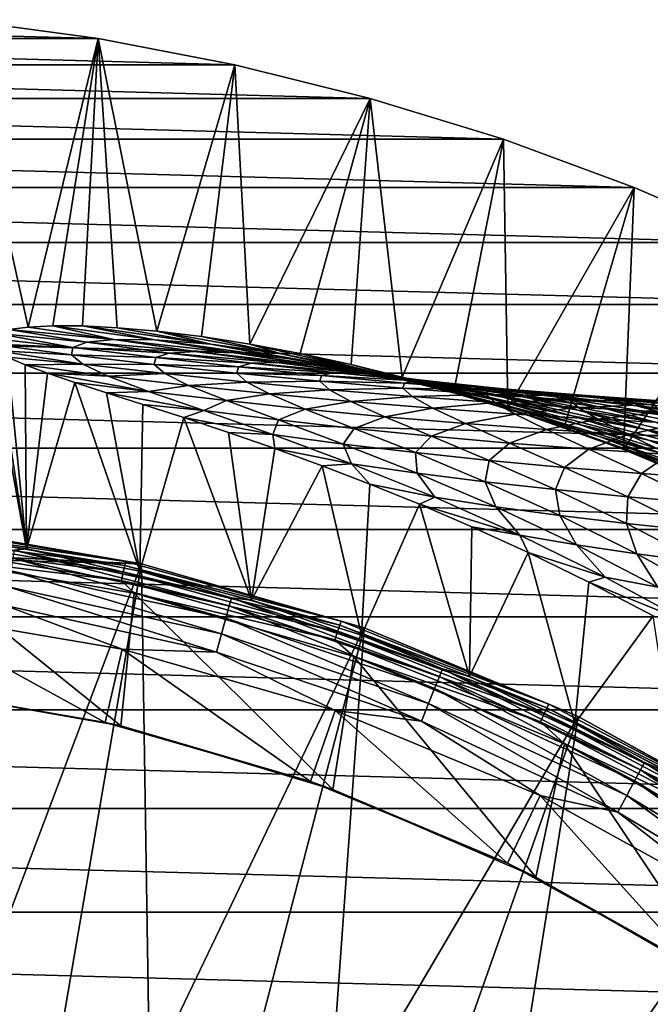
# Model space of a CAD drawing. Header units: metres. Extents: x -25 to 70, y -235 to 25.
# Tile 62 of 89: x 3.33 to 9.54, y 15.5 to 25.2. Entities that reach past the tile are written whole.
import ezdxf

# ---------------------------------------------------------------- set-up
doc = ezdxf.new("R2010")
doc.units = ezdxf.units.M
doc.layers.add('solid_10481012', color=7, linetype='CONTINUOUS')

msp = doc.modelspace()

# ---------------------------------------------------------------- linework, layer by layer
at = {"layer": 'solid_10481012'}
for points in [[(-4.101181, 25.01605), (-2.740741, 25.201405), (4.101181, 25.01605)], [(-2.740741, 25.201405), (2.740741, 25.201405), (4.101181, 25.01605)], [(3.41178, 22.174404, 83.439323), (4.101181, 25.01605), (2.740741, 25.201405)], [(3.222111, 22.149418, 84.950432), (3.41178, 22.174404, 83.439323), (2.740741, 25.201405)], [(-5.449512, 24.757328), (-4.101181, 25.01605), (5.449512, 24.757328)], [(-4.101181, 25.01605), (4.101181, 25.01605), (5.449512, 24.757328)], [(3.41178, 22.174404, 83.439323), (3.655531, 22.186415, 82.00193), (4.101181, 25.01605)], [(3.655531, 22.186415, 82.00193), (3.947699, 22.184559, 80.641708), (4.101181, 25.01605)], [(3.947699, 22.184559, 80.641708), (4.288647, 22.167614, 79.336594), (4.101181, 25.01605)], [(4.68141, 22.133398, 78.065308), (5.449512, 24.757328), (4.101181, 25.01605)], [(4.288647, 22.167614, 79.336594), (4.68141, 22.133398, 78.065308), (4.101181, 25.01605)], [(-6.781831, 24.425995), (-5.449512, 24.757328), (6.781831, 24.425995)], [(-5.449512, 24.757328), (5.449512, 24.757328), (6.781831, 24.425995)], [(4.68141, 22.133398, 78.065308), (5.121369, 22.079861, 76.835365), (5.449512, 24.757328)], [(5.121369, 22.079861, 76.835365), (5.597217, 22.006231, 75.665359), (5.449512, 24.757328)], [(5.597217, 22.006231, 75.665359), (6.781831, 24.425995), (5.449512, 24.757328)], [(-8.09435, 24.022987), (-6.781831, 24.425995), (8.09435, 24.022987)], [(-6.781831, 24.425995), (6.781831, 24.425995), (8.09435, 24.022987)], [(5.597217, 22.006231, 75.665359), (6.0931, 21.913637, 74.575569), (6.781831, 24.425995)], [(6.0931, 21.913637, 74.575569), (6.595043, 21.804302, 73.576477), (6.781831, 24.425995)], [(6.595043, 21.804302, 73.576477), (7.095636, 21.680099, 72.66436), (6.781831, 24.425995)], [(7.095636, 21.680099, 72.66436), (8.09435, 24.022987), (6.781831, 24.425995)], [(-9.382946, 23.549582), (-8.09435, 24.022987), (9.382946, 23.549582)], [(-8.09435, 24.022987), (8.09435, 24.022987), (9.382946, 23.549582)], [(7.095636, 21.680099, 72.66436), (7.605625, 21.5383, 71.805855), (8.09435, 24.022987)], [(7.605625, 21.5383, 71.805855), (8.138364, 21.373878, 70.97184), (8.09435, 24.022987)], [(8.138364, 21.373878, 70.97184), (9.382946, 23.549582), (8.09435, 24.022987)], [(-10.644196, 23.007034), (-9.382946, 23.549582), (10.644196, 23.007034)], [(-9.382946, 23.549582), (9.382946, 23.549582), (10.644196, 23.007034)], [(8.138364, 21.373878, 70.97184), (8.694038, 21.184629, 70.159241), (9.382946, 23.549582)], [(8.694038, 21.184629, 70.159241), (9.276931, 20.966455, 69.360336), (9.382946, 23.549582)], [(9.276931, 20.966455, 69.360336), (10.644196, 23.007034), (9.382946, 23.549582)], [(-11.87421, 22.396997), (-10.644196, 23.007034), (11.87421, 22.396997)], [(-10.644196, 23.007034), (10.644196, 23.007034), (11.87421, 22.396997)], [(9.276931, 20.966455, 69.360336), (9.901506, 20.709963, 68.556267), (10.644196, 23.007034)], [(-13.06922, 21.721371), (-11.87421, 22.396997), (13.06922, 21.721371)], [(-11.87421, 22.396997), (11.87421, 22.396997), (13.06922, 21.721371)], [(3.854007, 21.973463, 87.611176), (3.09217, 22.11253, 86.521194), (3.026191, 22.064913, 88.130562)], [(3.991208, 22.024893, 85.493904), (3.222111, 22.149418, 84.950432), (3.09217, 22.11253, 86.521194)], [(3.854007, 21.973463, 87.611176), (3.991208, 22.024893, 85.493904), (3.09217, 22.11253, 86.521194)], [(4.257166, 22.052425, 83.388908), (3.41178, 22.174404, 83.439323), (3.222111, 22.149418, 84.950432)], [(3.991208, 22.024893, 85.493904), (4.257166, 22.052425, 83.388908), (3.222111, 22.149418, 84.950432)], [(4.257166, 22.052425, 83.388908), (3.655531, 22.186415, 82.00193), (3.41178, 22.174404, 83.439323)], [(4.661823, 22.049234, 81.302834), (3.947699, 22.184559, 80.641708), (3.655531, 22.186415, 82.00193)], [(4.257166, 22.052425, 83.388908), (4.661823, 22.049234, 81.302834), (3.655531, 22.186415, 82.00193)], [(5.212373, 22.005306, 79.25367), (4.288647, 22.167614, 79.336594), (3.947699, 22.184559, 80.641708)], [(4.661823, 22.049234, 81.302834), (5.212373, 22.005306, 79.25367), (3.947699, 22.184559, 80.641708)], [(5.212373, 22.005306, 79.25367), (4.68141, 22.133398, 78.065308), (4.288647, 22.167614, 79.336594)], [(5.903201, 21.909761, 77.273705), (5.121369, 22.079861, 76.835365), (4.68141, 22.133398, 78.065308)], [(5.212373, 22.005306, 79.25367), (5.903201, 21.909761, 77.273705), (4.68141, 22.133398, 78.065308)], [(3.854007, 21.973463, 87.611176), (3.026191, 22.064913, 88.130562), (3.026817, 22.007538, 89.755371)], [(4.801226, 21.916859, 85.642647), (3.991208, 22.024893, 85.493904), (3.854007, 21.973463, 87.611176)], [(5.056127, 21.934553, 83.662468), (4.257166, 22.052425, 83.388908), (3.991208, 22.024893, 85.493904)], [(4.801226, 21.916859, 85.642647), (5.056127, 21.934553, 83.662468), (3.991208, 22.024893, 85.493904)], [(5.442127, 21.92017, 81.700081), (4.661823, 22.049234, 81.302834), (4.257166, 22.052425, 83.388908)], [(5.056127, 21.934553, 83.662468), (5.442127, 21.92017, 81.700081), (4.257166, 22.052425, 83.388908)], [(5.964916, 21.864935, 79.772881), (5.212373, 22.005306, 79.25367), (4.661823, 22.049234, 81.302834)], [(5.442127, 21.92017, 81.700081), (5.964916, 21.864935, 79.772881), (4.661823, 22.049234, 81.302834)], [(5.903201, 21.909761, 77.273705), (5.597217, 22.006231, 75.665359), (5.121369, 22.079861, 76.835365)], [(3.026817, 22.007538, 89.755371), (2.270248, 20.149008, 145.241302), (3.39644, 19.990017, 145.241302)], [(3.090387, 21.944639, 91.287941), (3.026817, 22.007538, 89.755371), (3.39644, 19.990017, 145.241302)], [(3.840035, 21.901199, 89.737244), (3.026817, 22.007538, 89.755371), (3.090387, 21.944639, 91.287941)], [(3.840035, 21.901199, 89.737244), (3.854007, 21.973463, 87.611176), (3.026817, 22.007538, 89.755371)], [(3.210495, 21.876122, 92.740082), (3.090387, 21.944639, 91.287941), (3.39644, 19.990017, 145.241302)], [(3.95204, 21.80784, 91.863144), (3.090387, 21.944639, 91.287941), (3.210495, 21.876122, 92.740082)], [(3.95204, 21.80784, 91.863144), (3.840035, 21.901199, 89.737244), (3.090387, 21.944639, 91.287941)], [(4.668828, 21.87314, 87.634247), (3.854007, 21.973463, 87.611176), (3.840035, 21.901199, 89.737244)], [(4.668828, 21.87314, 87.634247), (4.801226, 21.916859, 85.642647), (3.854007, 21.973463, 87.611176)], [(5.857476, 21.825016, 83.931587), (5.056127, 21.934553, 83.662468), (4.801226, 21.916859, 85.642647)], [(6.226888, 21.799402, 82.090904), (5.442127, 21.92017, 81.700081), (5.056127, 21.934553, 83.662468)], [(5.857476, 21.825016, 83.931587), (6.226888, 21.799402, 82.090904), (5.056127, 21.934553, 83.662468)], [(6.618978, 21.759087, 77.910294), (5.903201, 21.909761, 77.273705), (5.212373, 22.005306, 79.25367)], [(5.964916, 21.864935, 79.772881), (6.618978, 21.759087, 77.910294), (5.212373, 22.005306, 79.25367)], [(6.724855, 21.7328, 80.283737), (5.964916, 21.864935, 79.772881), (5.442127, 21.92017, 81.700081)], [(6.226888, 21.799402, 82.090904), (6.724855, 21.7328, 80.283737), (5.442127, 21.92017, 81.700081)], [(6.707035, 21.754511, 75.412422), (6.0931, 21.913637, 74.575569), (5.597217, 22.006231, 75.665359)], [(5.903201, 21.909761, 77.273705), (6.707035, 21.754511, 75.412422), (5.597217, 22.006231, 75.665359)], [(3.382868, 21.801373, 94.119423), (3.210495, 21.876122, 92.740082), (3.39644, 19.990017, 145.241302)], [(3.95204, 21.80784, 91.863144), (3.210495, 21.876122, 92.740082), (3.382868, 21.801373, 94.119423)], [(4.653844, 21.806227, 89.634331), (3.840035, 21.901199, 89.737244), (3.95204, 21.80784, 91.863144)], [(4.653844, 21.806227, 89.634331), (4.668828, 21.87314, 87.634247), (3.840035, 21.901199, 89.737244)], [(5.484596, 21.781157, 87.656929), (4.668828, 21.87314, 87.634247), (4.653844, 21.806227, 89.634331)], [(5.612458, 21.817171, 85.788948), (4.801226, 21.916859, 85.642647), (4.668828, 21.87314, 87.634247)], [(5.484596, 21.781157, 87.656929), (5.612458, 21.817171, 85.788948), (4.668828, 21.87314, 87.634247)], [(5.612458, 21.817171, 85.788948), (5.857476, 21.825016, 83.931587), (4.801226, 21.916859, 85.642647)], [(6.661119, 21.723825, 84.193604), (5.857476, 21.825016, 83.931587), (5.612458, 21.817171, 85.788948)], [(7.015952, 21.686945, 82.471443), (6.226888, 21.799402, 82.090904), (5.857476, 21.825016, 83.931587)], [(6.661119, 21.723825, 84.193604), (7.015952, 21.686945, 82.471443), (5.857476, 21.825016, 83.931587)], [(7.379898, 21.594999, 76.155914), (6.707035, 21.754511, 75.412422), (5.903201, 21.909761, 77.273705)], [(6.618978, 21.759087, 77.910294), (7.379898, 21.594999, 76.155914), (5.903201, 21.909761, 77.273705)], [(7.345919, 21.616566, 78.536636), (6.618978, 21.759087, 77.910294), (5.964916, 21.864935, 79.772881)], [(6.724855, 21.7328, 80.283737), (7.345919, 21.616566, 78.536636), (5.964916, 21.864935, 79.772881)], [(7.573814, 21.538439, 73.730942), (6.595043, 21.804302, 73.576477), (6.0931, 21.913637, 74.575569)], [(6.707035, 21.754511, 75.412422), (7.573814, 21.538439, 73.730942), (6.0931, 21.913637, 74.575569)], [(4.200321, 21.68984, 93.977341), (3.95204, 21.80784, 91.863144), (3.382868, 21.801373, 94.119423)], [(3.60431, 21.719309, 95.434074), (3.382868, 21.801373, 94.119423), (3.39644, 19.990017, 145.241302)], [(4.200321, 21.68984, 93.977341), (3.382868, 21.801373, 94.119423), (3.60431, 21.719309, 95.434074)], [(4.75857, 21.715885, 91.634293), (3.95204, 21.80784, 91.863144), (4.200321, 21.68984, 93.977341)], [(4.75857, 21.715885, 91.634293), (4.653844, 21.806227, 89.634331), (3.95204, 21.80784, 91.863144)], [(5.469247, 21.719555, 89.533081), (4.653844, 21.806227, 89.634331), (4.75857, 21.715885, 91.634293)], [(5.469247, 21.719555, 89.533081), (5.484596, 21.781157, 87.656929), (4.653844, 21.806227, 89.634331)], [(6.301221, 21.697519, 87.678986), (5.484596, 21.781157, 87.656929), (5.469247, 21.719555, 89.533081)], [(6.424829, 21.725843, 85.931389), (5.612458, 21.817171, 85.788948), (5.484596, 21.781157, 87.656929)], [(6.301221, 21.697519, 87.678986), (6.424829, 21.725843, 85.931389), (5.484596, 21.781157, 87.656929)], [(6.424829, 21.725843, 85.931389), (6.661119, 21.723825, 84.193604), (5.612458, 21.817171, 85.788948)], [(7.491939, 21.608913, 80.781166), (6.724855, 21.7328, 80.283737), (6.226888, 21.799402, 82.090904)], [(7.015952, 21.686945, 82.471443), (7.491939, 21.608913, 80.781166), (6.226888, 21.799402, 82.090904)], [(7.238254, 21.642891, 86.06871), (6.424829, 21.725843, 85.931389), (6.301221, 21.697519, 87.678986)], [(7.466914, 21.630997, 84.446236), (6.661119, 21.723825, 84.193604), (6.424829, 21.725843, 85.931389)], [(7.238254, 21.642891, 86.06871), (7.466914, 21.630997, 84.446236), (6.424829, 21.725843, 85.931389)], [(7.573814, 21.538439, 73.730942), (7.095636, 21.680099, 72.66436), (6.595043, 21.804302, 73.576477)], [(8.06848, 21.443535, 76.887329), (7.379898, 21.594999, 76.155914), (6.618978, 21.759087, 77.910294)], [(7.345919, 21.616566, 78.536636), (8.06848, 21.443535, 76.887329), (6.618978, 21.759087, 77.910294)], [(8.202921, 21.371143, 74.563866), (7.573814, 21.538439, 73.730942), (6.707035, 21.754511, 75.412422)], [(7.379898, 21.594999, 76.155914), (8.202921, 21.371143, 74.563866), (6.707035, 21.754511, 75.412422)], [(8.083642, 21.482208, 79.146469), (7.345919, 21.616566, 78.536636), (6.724855, 21.7328, 80.283737)], [(7.491939, 21.608913, 80.781166), (8.083642, 21.482208, 79.146469), (6.724855, 21.7328, 80.283737)], [(-14.226094, 20.981915), (-13.06922, 21.721371), (14.226094, 20.981915)], [(-13.06922, 21.721371), (13.06922, 21.721371), (14.226094, 20.981915)], [(3.872309, 21.62846, 96.692947), (3.60431, 21.719309, 95.434074), (3.39644, 19.990017, 145.241302)], [(3.872309, 21.62846, 96.692947), (3.39644, 19.990017, 145.241302), (4.511946, 19.768127, 145.241302)], [(4.596864, 21.540508, 96.067108), (3.60431, 21.719309, 95.434074), (3.872309, 21.62846, 96.692947)], [(4.596864, 21.540508, 96.067108), (4.200321, 21.68984, 93.977341), (3.60431, 21.719309, 95.434074)], [(4.185217, 21.526955, 97.905281), (3.872309, 21.62846, 96.692947), (4.511946, 19.768127, 145.241302)], [(4.596864, 21.540508, 96.067108), (3.872309, 21.62846, 96.692947), (4.185217, 21.526955, 97.905281)], [(4.992063, 21.598907, 93.622879), (4.75857, 21.715885, 91.634293), (4.200321, 21.68984, 93.977341)], [(4.992063, 21.598907, 93.622879), (4.200321, 21.68984, 93.977341), (4.596864, 21.540508, 96.067108)], [(5.56824, 21.632174, 91.40918), (5.469247, 21.719555, 89.533081), (4.75857, 21.715885, 91.634293)], [(5.56824, 21.632174, 91.40918), (4.75857, 21.715885, 91.634293), (4.992063, 21.598907, 93.622879)], [(5.789367, 21.516134, 93.274261), (5.56824, 21.632174, 91.40918), (4.992063, 21.598907, 93.622879)], [(6.286096, 21.641195, 89.434494), (5.469247, 21.719555, 89.533081), (5.56824, 21.632174, 91.40918)], [(6.286096, 21.641195, 89.434494), (6.301221, 21.697519, 87.678986), (5.469247, 21.719555, 89.533081)], [(6.380806, 21.556715, 91.19001), (6.286096, 21.641195, 89.434494), (5.56824, 21.632174, 91.40918)], [(6.380806, 21.556715, 91.19001), (5.56824, 21.632174, 91.40918), (5.789367, 21.516134, 93.274261)], [(7.118614, 21.622246, 87.700241), (6.301221, 21.697519, 87.678986), (6.286096, 21.641195, 89.434494)], [(7.104241, 21.571165, 89.339417), (6.286096, 21.641195, 89.434494), (6.380806, 21.556715, 91.19001)], [(7.104241, 21.571165, 89.339417), (7.118614, 21.622246, 87.700241), (6.286096, 21.641195, 89.434494)], [(7.118614, 21.622246, 87.700241), (7.238254, 21.642891, 86.06871), (6.301221, 21.697519, 87.678986)], [(7.809068, 21.582811, 82.838356), (7.015952, 21.686945, 82.471443), (6.661119, 21.723825, 84.193604)], [(7.466914, 21.630997, 84.446236), (7.809068, 21.582811, 82.838356), (6.661119, 21.723825, 84.193604)], [(8.265748, 21.493294, 81.260773), (7.491939, 21.608913, 80.781166), (7.015952, 21.686945, 82.471443)], [(7.809068, 21.582811, 82.838356), (8.265748, 21.493294, 81.260773), (7.015952, 21.686945, 82.471443)], [(8.459048, 21.267389, 72.249702), (7.605625, 21.5383, 71.805855), (7.095636, 21.680099, 72.66436)], [(7.573814, 21.538439, 73.730942), (8.459048, 21.267389, 72.249702), (7.095636, 21.680099, 72.66436)], [(8.052636, 21.568336, 86.199913), (7.238254, 21.642891, 86.06871), (7.118614, 21.622246, 87.700241)], [(8.274682, 21.546553, 84.687599), (7.466914, 21.630997, 84.446236), (7.238254, 21.642891, 86.06871)], [(8.052636, 21.568336, 86.199913), (8.274682, 21.546553, 84.687599), (7.238254, 21.642891, 86.06871)], [(8.605903, 21.487026, 83.188889), (7.809068, 21.582811, 82.838356), (7.466914, 21.630997, 84.446236)], [(8.274682, 21.546553, 84.687599), (8.605903, 21.487026, 83.188889), (7.466914, 21.630997, 84.446236)], [(5.143686, 21.351122, 98.103828), (4.596864, 21.540508, 96.067108), (4.185217, 21.526955, 97.905281)], [(5.364772, 21.449305, 95.588341), (4.992063, 21.598907, 93.622879), (4.596864, 21.540508, 96.067108)], [(5.364772, 21.449305, 95.588341), (4.596864, 21.540508, 96.067108), (5.143686, 21.351122, 98.103828)], [(5.789367, 21.516134, 93.274261), (4.992063, 21.598907, 93.622879), (5.364772, 21.449305, 95.588341)], [(6.591858, 21.441534, 92.934853), (6.380806, 21.556715, 91.19001), (5.789367, 21.516134, 93.274261)], [(7.196005, 21.489529, 90.978661), (7.104241, 21.571165, 89.339417), (6.380806, 21.556715, 91.19001)], [(7.196005, 21.489529, 90.978661), (6.380806, 21.556715, 91.19001), (6.591858, 21.441534, 92.934853)], [(7.93669, 21.555359, 87.720543), (7.118614, 21.622246, 87.700241), (7.104241, 21.571165, 89.339417)], [(7.923541, 21.509487, 89.248558), (7.104241, 21.571165, 89.339417), (7.196005, 21.489529, 90.978661)], [(7.923541, 21.509487, 89.248558), (7.93669, 21.555359, 87.720543), (7.104241, 21.571165, 89.339417)], [(7.93669, 21.555359, 87.720543), (8.052636, 21.568336, 86.199913), (7.118614, 21.622246, 87.700241)], [(8.772229, 21.300127, 77.599205), (8.06848, 21.443535, 76.887329), (7.345919, 21.616566, 78.536636)], [(8.083642, 21.482208, 79.146469), (8.772229, 21.300127, 77.599205), (7.345919, 21.616566, 78.536636)], [(8.853028, 21.211763, 75.382935), (8.202921, 21.371143, 74.563866), (7.379898, 21.594999, 76.155914)], [(8.06848, 21.443535, 76.887329), (8.853028, 21.211763, 75.382935), (7.379898, 21.594999, 76.155914)], [(8.831509, 21.356031, 79.734344), (8.083642, 21.482208, 79.146469), (7.491939, 21.608913, 80.781166)], [(8.265748, 21.493294, 81.260773), (8.831509, 21.356031, 79.734344), (7.491939, 21.608913, 80.781166)], [(9.048176, 21.092329, 73.152092), (8.459048, 21.267389, 72.249702), (7.573814, 21.538439, 73.730942)], [(8.202921, 21.371143, 74.563866), (9.048176, 21.092329, 73.152092), (7.573814, 21.538439, 73.730942)], [(8.459048, 21.267389, 72.249702), (8.138364, 21.373878, 70.97184), (7.605625, 21.5383, 71.805855)], [(9.045732, 21.385958, 81.718948), (8.265748, 21.493294, 81.260773), (7.809068, 21.582811, 82.838356)], [(8.605903, 21.487026, 83.188889), (9.045732, 21.385958, 81.718948), (7.809068, 21.582811, 82.838356)], [(8.755371, 21.49688, 87.739761), (7.93669, 21.555359, 87.720543), (7.923541, 21.509487, 89.248558)], [(8.867875, 21.502199, 86.324104), (8.052636, 21.568336, 86.199913), (7.93669, 21.555359, 87.720543)], [(8.755371, 21.49688, 87.739761), (8.867875, 21.502199, 86.324104), (7.93669, 21.555359, 87.720543)], [(9.084225, 21.470512, 84.916039), (8.274682, 21.546553, 84.687599), (8.052636, 21.568336, 86.199913)], [(8.867875, 21.502199, 86.324104), (9.084225, 21.470512, 84.916039), (8.052636, 21.568336, 86.199913)], [(9.406082, 21.399607, 83.52063), (8.605903, 21.487026, 83.188889), (8.274682, 21.546553, 84.687599)], [(9.084225, 21.470512, 84.916039), (9.406082, 21.399607, 83.52063), (8.274682, 21.546553, 84.687599)], [(4.543181, 21.412251, 99.08181), (4.185217, 21.526955, 97.905281), (4.511946, 19.768127, 145.241302)], [(5.143686, 21.351122, 98.103828), (4.185217, 21.526955, 97.905281), (4.543181, 21.412251, 99.08181)], [(5.87816, 21.25922, 97.50486), (5.364772, 21.449305, 95.588341), (5.143686, 21.351122, 98.103828)], [(6.141505, 21.366156, 95.117508), (5.789367, 21.516134, 93.274261), (5.364772, 21.449305, 95.588341)], [(6.141505, 21.366156, 95.117508), (5.364772, 21.449305, 95.588341), (5.87816, 21.25922, 97.50486)], [(6.591858, 21.441534, 92.934853), (5.789367, 21.516134, 93.274261), (6.141505, 21.366156, 95.117508)], [(6.926519, 21.291075, 94.659142), (6.591858, 21.441534, 92.934853), (6.141505, 21.366156, 95.117508)], [(7.399101, 21.375124, 92.607567), (7.196005, 21.489529, 90.978661), (6.591858, 21.441534, 92.934853)], [(7.399101, 21.375124, 92.607567), (6.591858, 21.441534, 92.934853), (6.926519, 21.291075, 94.659142)], [(8.013565, 21.430634, 90.776695), (7.923541, 21.509487, 89.248558), (7.196005, 21.489529, 90.978661)], [(8.013565, 21.430634, 90.776695), (7.196005, 21.489529, 90.978661), (7.399101, 21.375124, 92.607567)], [(8.743858, 21.456181, 89.162537), (7.923541, 21.509487, 89.248558), (8.013565, 21.430634, 90.776695)], [(8.743858, 21.456181, 89.162537), (8.755371, 21.49688, 87.739761), (7.923541, 21.509487, 89.248558)], [(8.833214, 21.380053, 90.585487), (8.743858, 21.456181, 89.162537), (8.013565, 21.430634, 90.776695)], [(9.523389, 21.060312, 76.179504), (8.853028, 21.211763, 75.382935), (8.06848, 21.443535, 76.887329)], [(8.772229, 21.300127, 77.599205), (9.523389, 21.060312, 76.179504), (8.06848, 21.443535, 76.887329)], [(9.490243, 21.164793, 78.285065), (8.772229, 21.300127, 77.599205), (8.083642, 21.482208, 79.146469)], [(8.831509, 21.356031, 79.734344), (9.490243, 21.164793, 78.285065), (8.083642, 21.482208, 79.146469)], [(9.588685, 21.238056, 80.295799), (8.831509, 21.356031, 79.734344), (8.265748, 21.493294, 81.260773)], [(9.045732, 21.385958, 81.718948), (9.588685, 21.238056, 80.295799), (8.265748, 21.493294, 81.260773)], [(9.831265, 21.28693, 82.152512), (9.045732, 21.385958, 81.718948), (8.605903, 21.487026, 83.188889)], [(9.406082, 21.399607, 83.52063), (9.831265, 21.28693, 82.152512), (8.605903, 21.487026, 83.188889)], [(9.574575, 21.446829, 87.757759), (8.755371, 21.49688, 87.739761), (8.743858, 21.456181, 89.162537)], [(9.565054, 21.41127, 89.081947), (8.743858, 21.456181, 89.162537), (8.833214, 21.380053, 90.585487)], [(9.565054, 21.41127, 89.081947), (9.574575, 21.446829, 87.757759), (8.743858, 21.456181, 89.162537)], [(9.683867, 21.444502, 86.440445), (8.867875, 21.502199, 86.324104), (8.755371, 21.49688, 87.739761)], [(9.574575, 21.446829, 87.757759), (9.683867, 21.444502, 86.440445), (8.755371, 21.49688, 87.739761)], [(9.895329, 21.402901, 85.130005), (9.084225, 21.470512, 84.916039), (8.867875, 21.502199, 86.324104)], [(9.683867, 21.444502, 86.440445), (9.895329, 21.402901, 85.130005), (8.867875, 21.502199, 86.324104)], [(10.209203, 21.32058, 83.831314), (9.406082, 21.399607, 83.52063), (9.084225, 21.470512, 84.916039)], [(9.895329, 21.402901, 85.130005), (10.209203, 21.32058, 83.831314), (9.084225, 21.470512, 84.916039)], [(4.94628, 21.28162, 100.2285), (4.543181, 21.412251, 99.08181), (4.511946, 19.768127, 145.241302)], [(5.143686, 21.351122, 98.103828), (4.543181, 21.412251, 99.08181), (4.94628, 21.28162, 100.2285)], [(5.823255, 21.114218, 100.037483), (5.143686, 21.351122, 98.103828), (4.94628, 21.28162, 100.2285)], [(5.87816, 21.25922, 97.50486), (5.143686, 21.351122, 98.103828), (5.823255, 21.114218, 100.037483)], [(6.625517, 21.175247, 96.915909), (6.141505, 21.366156, 95.117508), (5.87816, 21.25922, 97.50486)], [(6.926519, 21.291075, 94.659142), (6.141505, 21.366156, 95.117508), (6.625517, 21.175247, 96.915909)], [(7.719159, 21.224075, 94.217178), (7.399101, 21.375124, 92.607567), (6.926519, 21.291075, 94.659142)], [(8.210629, 21.316921, 92.294815), (8.013565, 21.430634, 90.776695), (7.399101, 21.375124, 92.607567)], [(8.210629, 21.316921, 92.294815), (7.399101, 21.375124, 92.607567), (7.719159, 21.224075, 94.217178)], [(8.833214, 21.380053, 90.585487), (8.013565, 21.430634, 90.776695), (8.210629, 21.316921, 92.294815)], [(9.339835, 20.948328, 70.944473), (8.694038, 21.184629, 70.159241), (8.138364, 21.373878, 70.97184)], [(8.459048, 21.267389, 72.249702), (9.339835, 20.948328, 70.944473), (8.138364, 21.373878, 70.97184)], [(9.664251, 20.925032, 74.038902), (9.048176, 21.092329, 73.152092), (8.202921, 21.371143, 74.563866)], [(8.853028, 21.211763, 75.382935), (9.664251, 20.925032, 74.038902), (8.202921, 21.371143, 74.563866)], [(9.025956, 21.266949, 91.998695), (8.833214, 21.380053, 90.585487), (8.210629, 21.316921, 92.294815)], [(10.22134, 21.03755, 78.939606), (9.490243, 21.164793, 78.285065), (8.831509, 21.356031, 79.734344)], [(9.588685, 21.238056, 80.295799), (10.22134, 21.03755, 78.939606), (8.831509, 21.356031, 79.734344)], [(9.65467, 21.337807, 90.406326), (9.565054, 21.41127, 89.081947), (8.833214, 21.380053, 90.585487)], [(9.65467, 21.337807, 90.406326), (8.833214, 21.380053, 90.585487), (9.025956, 21.266949, 91.998695)], [(9.84458, 21.225229, 91.721191), (9.65467, 21.337807, 90.406326), (9.025956, 21.266949, 91.998695)], [(10.354221, 21.128304, 80.826912), (9.588685, 21.238056, 80.295799), (9.045732, 21.385958, 81.718948)], [(9.831265, 21.28693, 82.152512), (10.354221, 21.128304, 80.826912), (9.045732, 21.385958, 81.718948)], [(10.621674, 21.196232, 82.558495), (9.831265, 21.28693, 82.152512), (9.406082, 21.399607, 83.52063)], [(10.209203, 21.32058, 83.831314), (10.621674, 21.196232, 82.558495), (9.406082, 21.399607, 83.52063)], [(4.94628, 21.28162, 100.2285), (4.511946, 19.768127, 145.241302), (5.613256, 19.484043, 145.241302)], [(5.384431, 21.135473, 101.325294), (4.94628, 21.28162, 100.2285), (5.613256, 19.484043, 145.241302)], [(5.823255, 21.114218, 100.037483), (4.94628, 21.28162, 100.2285), (5.384431, 21.135473, 101.325294)], [(6.516183, 21.021805, 99.327324), (5.87816, 21.25922, 97.50486), (5.823255, 21.114218, 100.037483)], [(6.625517, 21.175247, 96.915909), (5.87816, 21.25922, 97.50486), (6.516183, 21.021805, 99.327324)], [(7.385013, 21.099211, 96.342667), (6.926519, 21.291075, 94.659142), (6.625517, 21.175247, 96.915909)], [(7.719159, 21.224075, 94.217178), (6.926519, 21.291075, 94.659142), (7.385013, 21.099211, 96.342667)], [(8.518694, 21.16518, 93.794838), (8.210629, 21.316921, 92.294815), (7.719159, 21.224075, 94.217178)], [(9.025956, 21.266949, 91.998695), (8.210629, 21.316921, 92.294815), (8.518694, 21.16518, 93.794838)], [(9.894973, 20.764534, 71.89872), (9.339835, 20.948328, 70.944473), (8.459048, 21.267389, 72.249702)], [(9.048176, 21.092329, 73.152092), (9.894973, 20.764534, 71.89872), (8.459048, 21.267389, 72.249702)], [(9.324356, 21.114408, 93.394966), (9.025956, 21.266949, 91.998695), (8.518694, 21.16518, 93.794838)], [(10.212786, 20.916801, 76.946083), (9.523389, 21.060312, 76.179504), (8.772229, 21.300127, 77.599205)], [(9.490243, 21.164793, 78.285065), (10.212786, 20.916801, 76.946083), (8.772229, 21.300127, 77.599205)], [(9.84458, 21.225229, 91.721191), (9.025956, 21.266949, 91.998695), (9.324356, 21.114408, 93.394966)], [(7.226792, 20.937168, 98.629257), (6.625517, 21.175247, 96.915909), (6.516183, 21.021805, 99.327324)], [(7.385013, 21.099211, 96.342667), (6.625517, 21.175247, 96.915909), (7.226792, 20.937168, 98.629257)], [(8.155717, 21.031126, 95.790054), (7.719159, 21.224075, 94.217178), (7.385013, 21.099211, 96.342667)], [(8.518694, 21.16518, 93.794838), (7.719159, 21.224075, 94.217178), (8.155717, 21.031126, 95.790054)], [(8.936579, 20.971018, 95.262115), (8.518694, 21.16518, 93.794838), (8.155717, 21.031126, 95.790054)], [(9.324356, 21.114408, 93.394966), (8.518694, 21.16518, 93.794838), (8.936579, 20.971018, 95.262115)], [(9.339835, 20.948328, 70.944473), (9.276931, 20.966455, 69.360336), (8.694038, 21.184629, 70.159241)], [(10.306301, 20.765509, 74.900337), (9.664251, 20.925032, 74.038902), (8.853028, 21.211763, 75.382935)], [(9.523389, 21.060312, 76.179504), (10.306301, 20.765509, 74.900337), (8.853028, 21.211763, 75.382935)], [(10.135342, 21.071781, 93.020218), (9.84458, 21.225229, 91.721191), (9.324356, 21.114408, 93.394966)], [(10.919634, 20.781252, 77.676529), (10.212786, 20.916801, 76.946083), (9.490243, 21.164793, 78.285065)], [(10.22134, 21.03755, 78.939606), (10.919634, 20.781252, 77.676529), (9.490243, 21.164793, 78.285065)], [(5.841669, 20.976618, 102.347748), (5.384431, 21.135473, 101.325294), (5.613256, 19.484043, 145.241302)], [(5.823255, 21.114218, 100.037483), (5.384431, 21.135473, 101.325294), (5.841669, 20.976618, 102.347748)], [(6.596941, 20.828333, 101.812622), (5.823255, 21.114218, 100.037483), (5.841669, 20.976618, 102.347748)], [(6.516183, 21.021805, 99.327324), (5.823255, 21.114218, 100.037483), (6.596941, 20.828333, 101.812622)], [(7.954103, 20.860317, 97.950104), (7.385013, 21.099211, 96.342667), (7.226792, 20.937168, 98.629257)], [(8.155717, 21.031126, 95.790054), (7.385013, 21.099211, 96.342667), (7.954103, 20.860317, 97.950104)], [(9.726475, 20.918901, 94.76239), (9.324356, 21.114408, 93.394966), (8.936579, 20.971018, 95.262115)], [(10.483603, 20.588327, 72.835724), (9.894973, 20.764534, 71.89872), (9.048176, 21.092329, 73.152092)], [(9.664251, 20.925032, 74.038902), (10.483603, 20.588327, 72.835724), (9.048176, 21.092329, 73.152092)], [(10.135342, 21.071781, 93.020218), (9.324356, 21.114408, 93.394966), (9.726475, 20.918901, 94.76239)], [(10.972754, 20.613773, 75.727913), (10.306301, 20.765509, 74.900337), (9.523389, 21.060312, 76.179504)], [(10.212786, 20.916801, 76.946083), (10.972754, 20.613773, 75.727913), (9.523389, 21.060312, 76.179504)], [(-15.341186, 20.180944), (-14.226094, 20.981915), (15.341186, 20.180944)], [(-14.226094, 20.981915), (14.226094, 20.981915), (15.341186, 20.180944)], [(6.307475, 20.806875, 103.290672), (5.841669, 20.976618, 102.347748), (5.613256, 19.484043, 145.241302)], [(6.596941, 20.828333, 101.812622), (5.841669, 20.976618, 102.347748), (6.307475, 20.806875, 103.290672)], [(7.243878, 20.735504, 101.005829), (6.516183, 21.021805, 99.327324), (6.596941, 20.828333, 101.812622)], [(7.226792, 20.937168, 98.629257), (6.516183, 21.021805, 99.327324), (7.243878, 20.735504, 101.005829)], [(8.69687, 20.791269, 97.295761), (8.155717, 21.031126, 95.790054), (7.954103, 20.860317, 97.950104)], [(8.936579, 20.971018, 95.262115), (8.155717, 21.031126, 95.790054), (8.69687, 20.791269, 97.295761)], [(9.453658, 20.73004, 96.671051), (8.936579, 20.971018, 95.262115), (8.69687, 20.791269, 97.295761)], [(9.726475, 20.918901, 94.76239), (8.936579, 20.971018, 95.262115), (9.453658, 20.73004, 96.671051)], [(10.205159, 20.586063, 69.785378), (9.901506, 20.709963, 68.556267), (9.276931, 20.966455, 69.360336)], [(9.339835, 20.948328, 70.944473), (10.205159, 20.586063, 69.785378), (9.276931, 20.966455, 69.360336)], [(10.733028, 20.391914, 70.777184), (10.205159, 20.586063, 69.785378), (9.339835, 20.948328, 70.944473)], [(9.894973, 20.764534, 71.89872), (10.733028, 20.391914, 70.777184), (9.339835, 20.948328, 70.944473)], [(7.913967, 20.650278, 100.213196), (7.226792, 20.937168, 98.629257), (7.243878, 20.735504, 101.005829)], [(7.954103, 20.860317, 97.950104), (7.226792, 20.937168, 98.629257), (7.913967, 20.650278, 100.213196)], [(8.605968, 20.572664, 99.442627), (7.954103, 20.860317, 97.950104), (7.913967, 20.650278, 100.213196)], [(8.69687, 20.791269, 97.295761), (7.954103, 20.860317, 97.950104), (8.605968, 20.572664, 99.442627)], [(10.222931, 20.676653, 96.080238), (9.726475, 20.918901, 94.76239), (9.453658, 20.73004, 96.671051)], [(6.307475, 20.806875, 103.290672), (5.613256, 19.484043, 145.241302), (6.696904, 19.138653, 145.241302)], [(6.596941, 20.828333, 101.812622), (6.307475, 20.806875, 103.290672), (6.779466, 20.625774, 104.164635)], [(6.779466, 20.625774, 104.164635), (6.307475, 20.806875, 103.290672), (6.696904, 19.138653, 145.241302)], [(7.41897, 20.497116, 103.394157), (6.596941, 20.828333, 101.812622), (6.779466, 20.625774, 104.164635)], [(7.243878, 20.735504, 101.005829), (6.596941, 20.828333, 101.812622), (7.41897, 20.497116, 103.394157)], [(9.318275, 20.502678, 98.700974), (8.69687, 20.791269, 97.295761), (8.605968, 20.572664, 99.442627)], [(9.453658, 20.73004, 96.671051), (8.69687, 20.791269, 97.295761), (9.318275, 20.502678, 98.700974)], [(8.019958, 20.403292, 102.509026), (7.243878, 20.735504, 101.005829), (7.41897, 20.497116, 103.394157)], [(7.913967, 20.650278, 100.213196), (7.243878, 20.735504, 101.005829), (8.019958, 20.403292, 102.509026)], [(10.049022, 20.440336, 97.993835), (9.453658, 20.73004, 96.671051), (9.318275, 20.502678, 98.700974)], [(10.222931, 20.676653, 96.080238), (9.453658, 20.73004, 96.671051), (10.049022, 20.440336, 97.993835)], [(7.267481, 20.428038, 104.997643), (6.779466, 20.625774, 104.164635), (6.696904, 19.138653, 145.241302)], [(7.41897, 20.497116, 103.394157), (6.779466, 20.625774, 104.164635), (7.267481, 20.428038, 104.997643)], [(8.650172, 20.316872, 101.640091), (7.913967, 20.650278, 100.213196), (8.019958, 20.403292, 102.509026)], [(8.605968, 20.572664, 99.442627), (7.913967, 20.650278, 100.213196), (8.650172, 20.316872, 101.640091)], [(9.308086, 20.237867, 100.79631), (8.605968, 20.572664, 99.442627), (8.650172, 20.316872, 101.640091)], [(9.318275, 20.502678, 98.700974), (8.605968, 20.572664, 99.442627), (9.308086, 20.237867, 100.79631)], [(8.256935, 20.12429, 104.787308), (7.41897, 20.497116, 103.394157), (7.267481, 20.428038, 104.997643)], [(8.019958, 20.403292, 102.509026), (7.41897, 20.497116, 103.394157), (8.256935, 20.12429, 104.787308)], [(9.991695, 20.166294, 99.985474), (9.318275, 20.502678, 98.700974), (9.308086, 20.237867, 100.79631)], [(10.049022, 20.440336, 97.993835), (9.318275, 20.502678, 98.700974), (9.991695, 20.166294, 99.985474)], [(7.267481, 20.428038, 104.997643), (6.696904, 19.138653, 145.241302), (7.759481, 18.733046, 145.241302)], [(7.783804, 20.206358, 105.814484), (7.267481, 20.428038, 104.997643), (7.759481, 18.733046, 145.241302)], [(8.256935, 20.12429, 104.787308), (7.267481, 20.428038, 104.997643), (7.783804, 20.206358, 105.814484)], [(8.815346, 20.028133, 103.842049), (8.019958, 20.403292, 102.509026), (8.256935, 20.12429, 104.787308)], [(8.650172, 20.316872, 101.640091), (8.019958, 20.403292, 102.509026), (8.815346, 20.028133, 103.842049)], [(9.409577, 19.939163, 102.91497), (8.650172, 20.316872, 101.640091), (8.815346, 20.028133, 103.842049)], [(9.308086, 20.237867, 100.79631), (8.650172, 20.316872, 101.640091), (9.409577, 19.939163, 102.91497)], [(-16.41123, 19.320818), (-15.341186, 20.180944), (16.41123, 19.320818)], [(-15.341186, 20.180944), (15.341186, 20.180944), (16.41123, 19.320818)], [(2.187545, 20.114143, 146.609634), (2.19476, 20.180487, 146.67865), (4.363789, 19.824892, 146.67865)], [(2.19476, 20.180487, 146.67865), (2.199249, 20.221762, 146.765198), (4.372714, 19.86544, 146.765198)], [(4.363789, 19.824892, 146.67865), (2.19476, 20.180487, 146.67865), (4.372714, 19.86544, 146.765198)], [(4.372714, 19.86544, 146.765198), (2.199249, 20.221762, 146.765198), (2.27882, 20.225082, 146.860336)], [(4.528981, 19.842764, 146.860336), (2.27882, 20.225082, 146.860336), (3.201438, 19.903019, 152.490265)], [(4.372714, 19.86544, 146.765198), (2.27882, 20.225082, 146.860336), (4.528981, 19.842764, 146.860336)], [(8.339202, 19.952616, 106.631599), (7.783804, 20.206358, 105.814484), (7.759481, 18.733046, 145.241302)], [(8.256935, 20.12429, 104.787308), (7.783804, 20.206358, 105.814484), (8.339202, 19.952616, 106.631599)], [(10.037797, 19.857393, 102.01609), (9.308086, 20.237867, 100.79631), (9.409577, 19.939163, 102.91497)], [(9.991695, 20.166294, 99.985474), (9.308086, 20.237867, 100.79631), (10.037797, 19.857393, 102.01609)], [(2.178342, 20.029526, 146.565231), (2.187545, 20.114143, 146.609634), (4.349443, 19.759718, 146.609634)], [(4.349443, 19.759718, 146.609634), (2.187545, 20.114143, 146.609634), (4.363789, 19.824892, 146.67865)], [(3.275122, 19.97736, 145.440598), (3.39644, 19.990017, 145.241302), (2.270248, 20.149008, 145.241302)], [(9.095262, 19.711321, 106.022781), (8.256935, 20.12429, 104.787308), (8.339202, 19.952616, 106.631599)], [(8.815346, 20.028133, 103.842049), (8.256935, 20.12429, 104.787308), (9.095262, 19.711321, 106.022781)], [(4.331145, 19.676592, 146.565231), (2.240182, 19.927713, 146.550003), (2.178342, 20.029526, 146.565231)], [(4.331145, 19.676592, 146.565231), (2.178342, 20.029526, 146.565231), (4.349443, 19.759718, 146.609634)], [(5.415855, 19.506149, 145.440598), (3.39644, 19.990017, 145.241302), (3.275122, 19.97736, 145.440598)], [(5.415855, 19.506149, 145.440598), (4.511946, 19.768127, 145.241302), (3.39644, 19.990017, 145.241302)], [(9.616228, 19.610909, 105.032974), (8.815346, 20.028133, 103.842049), (9.095262, 19.711321, 106.022781)], [(9.409577, 19.939163, 102.91497), (8.815346, 20.028133, 103.842049), (9.616228, 19.610909, 105.032974)], [(4.32412, 18.244574, 146.550003), (2.176767, 18.623219, 146.550003), (2.240182, 19.927713, 146.550003)], [(4.32412, 18.244574, 146.550003), (2.240182, 19.927713, 146.550003), (4.458104, 19.551409, 146.550003)], [(4.331145, 19.676592, 146.565231), (4.458104, 19.551409, 146.550003), (2.240182, 19.927713, 146.550003)], [(4.528981, 19.842764, 146.860336), (3.201438, 19.903019, 152.490265), (3.249999, 19.875484, 153.052856)], [(3.261948, 19.897005, 145.62558), (3.241695, 19.773462, 145.784256), (5.360579, 19.307062, 145.784256)], [(3.275122, 19.97736, 145.440598), (3.261948, 19.897005, 145.62558), (5.394072, 19.427689, 145.62558)], [(5.394072, 19.427689, 145.62558), (3.261948, 19.897005, 145.62558), (5.360579, 19.307062, 145.784256)], [(5.415855, 19.506149, 145.440598), (3.275122, 19.97736, 145.440598), (5.394072, 19.427689, 145.62558)], [(8.339202, 19.952616, 106.631599), (7.759481, 18.733046, 145.241302), (8.797645, 18.268497, 145.241302)], [(8.936843, 19.660746, 107.450996), (8.339202, 19.952616, 106.631599), (8.797645, 18.268497, 145.241302)], [(9.095262, 19.711321, 106.022781), (8.339202, 19.952616, 106.631599), (8.936843, 19.660746, 107.450996)], [(10.18005, 19.517447, 104.063301), (9.409577, 19.939163, 102.91497), (9.616228, 19.610909, 105.032974)], [(10.037797, 19.857393, 102.01609), (9.409577, 19.939163, 102.91497), (10.18005, 19.517447, 104.063301)], [(4.528981, 19.842764, 146.860336), (3.249999, 19.875484, 153.052856), (2.79159, 15.249722, 287.45932)], [(4.528981, 19.842764, 146.860336), (2.79159, 15.249722, 287.45932), (3.706886, 15.053425, 287.459686)], [(4.528981, 19.842764, 146.860336), (3.706886, 15.053425, 287.459686), (4.60858, 14.802272, 287.459991)], [(4.349443, 19.759718, 146.609634), (4.363789, 19.824892, 146.67865), (6.481656, 19.236868, 146.67865)], [(4.363789, 19.824892, 146.67865), (4.372714, 19.86544, 146.765198), (6.494913, 19.276215, 146.765198)], [(6.481656, 19.236868, 146.67865), (4.363789, 19.824892, 146.67865), (6.494913, 19.276215, 146.765198)], [(6.494913, 19.276215, 146.765198), (4.372714, 19.86544, 146.765198), (4.528981, 19.842764, 146.860336)], [(6.722189, 19.210913, 146.860336), (4.528981, 19.842764, 146.860336), (4.60858, 14.802272, 287.459991)], [(6.494913, 19.276215, 146.765198), (4.528981, 19.842764, 146.860336), (6.722189, 19.210913, 146.860336)], [(3.241695, 19.773462, 145.784256), (3.215654, 19.61462, 145.906494), (5.317517, 19.151964, 145.906494)], [(5.360579, 19.307062, 145.784256), (3.241695, 19.773462, 145.784256), (5.317517, 19.151964, 145.906494)], [(4.331145, 19.676592, 146.565231), (4.349443, 19.759718, 146.609634), (6.460348, 19.173628, 146.609634)], [(6.460348, 19.173628, 146.609634), (4.349443, 19.759718, 146.609634), (6.481656, 19.236868, 146.67865)], [(5.415855, 19.506149, 145.440598), (5.613256, 19.484043, 145.241302), (4.511946, 19.768127, 145.241302)], [(9.929999, 19.256882, 107.13324), (9.095262, 19.711321, 106.022781), (8.936843, 19.660746, 107.450996)], [(9.616228, 19.610909, 105.032974), (9.095262, 19.711321, 106.022781), (9.929999, 19.256882, 107.13324)], [(3.215654, 19.61462, 145.906494), (3.185487, 19.430613, 145.984497), (5.267633, 18.972298, 145.984497)], [(5.317517, 19.151964, 145.906494), (3.215654, 19.61462, 145.906494), (5.267633, 18.972298, 145.984497)], [(6.43317, 19.092968, 146.565231), (4.458104, 19.551409, 146.550003), (4.331145, 19.676592, 146.565231)], [(6.43317, 19.092968, 146.565231), (4.331145, 19.676592, 146.565231), (6.460348, 19.173628, 146.609634)], [(9.570399, 19.328653, 108.261894), (8.936843, 19.660746, 107.450996), (8.797645, 18.268497, 145.241302)], [(9.929999, 19.256882, 107.13324), (8.936843, 19.660746, 107.450996), (9.570399, 19.328653, 108.261894)], [(6.412943, 17.619213, 146.550003), (4.32412, 18.244574, 146.550003), (4.458104, 19.551409, 146.550003)], [(6.412943, 17.619213, 146.550003), (4.458104, 19.551409, 146.550003), (6.619154, 18.929317, 146.550003)], [(6.43317, 19.092968, 146.565231), (6.619154, 18.929317, 146.550003), (4.458104, 19.551409, 146.550003)], [(5.415855, 19.506149, 145.440598), (5.394072, 19.427689, 145.62558), (7.462954, 18.730602, 145.62558)], [(7.493093, 18.806246, 145.440598), (5.613256, 19.484043, 145.241302), (5.415855, 19.506149, 145.440598)], [(7.493093, 18.806246, 145.440598), (5.415855, 19.506149, 145.440598), (7.462954, 18.730602, 145.62558)], [(3.185487, 19.430613, 145.984497), (2.182294, 19.368397, 146.013245), (4.337145, 19.002274, 146.013245)], [(5.267633, 18.972298, 145.984497), (3.185487, 19.430613, 145.984497), (4.337145, 19.002274, 146.013245)], [(5.394072, 19.427689, 145.62558), (5.360579, 19.307062, 145.784256), (7.416616, 18.614302, 145.784256)], [(7.462954, 18.730602, 145.62558), (5.394072, 19.427689, 145.62558), (7.416616, 18.614302, 145.784256)], [(7.493093, 18.806246, 145.440598), (6.696904, 19.138653, 145.241302), (5.613256, 19.484043, 145.241302)], [(-17.433207, 18.403959), (-16.41123, 19.320818), (17.433207, 18.403959)], [(-16.41123, 19.320818), (16.41123, 19.320818), (17.433207, 18.403959)], [(2.099334, 18.632105, 146.026184), (4.172267, 18.279898, 146.026184), (2.182294, 19.368397, 146.013245)], [(4.172267, 18.279898, 146.026184), (4.337145, 19.002274, 146.013245), (2.182294, 19.368397, 146.013245)], [(5.360579, 19.307062, 145.784256), (5.317517, 19.151964, 145.906494), (7.357037, 18.464769, 145.906494)], [(7.416616, 18.614302, 145.784256), (5.360579, 19.307062, 145.784256), (7.357037, 18.464769, 145.906494)], [(9.570399, 19.328653, 108.261894), (8.797645, 18.268497, 145.241302), (9.808127, 17.746469, 145.241302)], [(6.722189, 19.210913, 146.860336), (4.60858, 14.802272, 287.459991), (5.493818, 14.497031, 287.460266)], [(6.722189, 19.210913, 146.860336), (5.493818, 14.497031, 287.460266), (6.35952, 14.138676, 287.460571)], [(8.830861, 18.337471, 146.860336), (6.722189, 19.210913, 146.860336), (6.35952, 14.138676, 287.460571)], [(6.460348, 19.173628, 146.609634), (6.481656, 19.236868, 146.67865), (8.523531, 18.423311, 146.67865)], [(6.481656, 19.236868, 146.67865), (6.494913, 19.276215, 146.765198), (8.540965, 18.460993, 146.765198)], [(8.523531, 18.423311, 146.67865), (6.481656, 19.236868, 146.67865), (8.540965, 18.460993, 146.765198)], [(8.540965, 18.460993, 146.765198), (6.494913, 19.276215, 146.765198), (6.722189, 19.210913, 146.860336)], [(8.540965, 18.460993, 146.765198), (6.722189, 19.210913, 146.860336), (8.830861, 18.337471, 146.860336)], [(5.317517, 19.151964, 145.906494), (5.267633, 18.972298, 145.984497), (7.28802, 18.291552, 145.984497)], [(7.357037, 18.464769, 145.906494), (5.317517, 19.151964, 145.906494), (7.28802, 18.291552, 145.984497)], [(6.43317, 19.092968, 146.565231), (6.460348, 19.173628, 146.609634), (8.49551, 18.362745, 146.609634)], [(8.49551, 18.362745, 146.609634), (6.460348, 19.173628, 146.609634), (8.523531, 18.423311, 146.67865)], [(7.493093, 18.806246, 145.440598), (7.759481, 18.733046, 145.241302), (6.696904, 19.138653, 145.241302)], [(8.459771, 18.285496, 146.565231), (6.619154, 18.929317, 146.550003), (6.43317, 19.092968, 146.565231)], [(8.459771, 18.285496, 146.565231), (6.43317, 19.092968, 146.565231), (8.49551, 18.362745, 146.609634)], [(4.172267, 18.279898, 146.026184), (6.192732, 17.697813, 146.026184), (4.337145, 19.002274, 146.013245)], [(6.192732, 17.697813, 146.026184), (6.437453, 18.397184, 146.013245), (4.337145, 19.002274, 146.013245)], [(5.267633, 18.972298, 145.984497), (4.337145, 19.002274, 146.013245), (6.437453, 18.397184, 146.013245)], [(7.28802, 18.291552, 145.984497), (5.267633, 18.972298, 145.984497), (6.437453, 18.397184, 146.013245)], [(8.415091, 16.755558, 146.550003), (6.412943, 17.619213, 146.550003), (6.619154, 18.929317, 146.550003)], [(8.415091, 16.755558, 146.550003), (6.619154, 18.929317, 146.550003), (8.697368, 18.068981, 146.550003)], [(8.459771, 18.285496, 146.565231), (8.697368, 18.068981, 146.550003), (6.619154, 18.929317, 146.550003)], [(7.462954, 18.730602, 145.62558), (7.416616, 18.614302, 145.784256), (9.385699, 17.703306, 145.784256)], [(7.493093, 18.806246, 145.440598), (7.462954, 18.730602, 145.62558), (9.44434, 17.813915, 145.62558)], [(9.44434, 17.813915, 145.62558), (7.462954, 18.730602, 145.62558), (9.385699, 17.703306, 145.784256)], [(9.482481, 17.885857, 145.440598), (7.759481, 18.733046, 145.241302), (7.493093, 18.806246, 145.440598)], [(9.482481, 17.885857, 145.440598), (7.493093, 18.806246, 145.440598), (9.44434, 17.813915, 145.62558)], [(9.482481, 17.885857, 145.440598), (8.797645, 18.268497, 145.241302), (7.759481, 18.733046, 145.241302)], [(2.176767, 18.623219, 146.550003), (4.172267, 18.279898, 146.026184), (2.099334, 18.632105, 146.026184)], [(4.32412, 18.244574, 146.550003), (4.172267, 18.279898, 146.026184), (2.176767, 18.623219, 146.550003)], [(7.416616, 18.614302, 145.784256), (7.357037, 18.464769, 145.906494), (9.310303, 17.561092, 145.906494)], [(9.385699, 17.703306, 145.784256), (7.416616, 18.614302, 145.784256), (9.310303, 17.561092, 145.906494)], [(7.357037, 18.464769, 145.906494), (7.28802, 18.291552, 145.984497), (9.222961, 17.396351, 145.984497)], [(9.310303, 17.561092, 145.906494), (7.357037, 18.464769, 145.906494), (9.222961, 17.396351, 145.984497)], [(8.523531, 18.423311, 146.67865), (8.540965, 18.460993, 146.765198), (10.486882, 17.429333, 146.765198)], [(10.486882, 17.429333, 146.765198), (8.540965, 18.460993, 146.765198), (8.830861, 18.337471, 146.860336)], [(-18.403963, 17.433207), (-17.433207, 18.403959), (18.403963, 17.433207)], [(-17.433207, 18.403959), (17.433207, 18.403959), (18.403963, 17.433207)], [(6.192732, 17.697813, 146.026184), (8.13532, 16.893166, 146.026184), (6.437453, 18.397184, 146.013245)], [(8.830861, 18.337471, 146.860336), (6.35952, 14.138676, 287.460571), (7.202128, 13.728606, 287.460907)], [(8.13532, 16.893166, 146.026184), (8.456807, 17.560741, 146.013245), (6.437453, 18.397184, 146.013245)], [(7.28802, 18.291552, 145.984497), (6.437453, 18.397184, 146.013245), (8.456807, 17.560741, 146.013245)], [(8.830861, 18.337471, 146.860336), (7.202128, 13.728606, 287.460907), (8.01829, 13.268455, 287.461304)], [(10.82848, 17.233427, 146.860336), (8.830861, 18.337471, 146.860336), (8.01829, 13.268455, 287.461304)], [(8.459771, 18.285496, 146.565231), (8.49551, 18.362745, 146.609634), (10.431071, 17.336575, 146.609634)], [(8.49551, 18.362745, 146.609634), (8.523531, 18.423311, 146.67865), (10.465476, 17.393757, 146.67865)], [(10.431071, 17.336575, 146.609634), (8.49551, 18.362745, 146.609634), (10.465476, 17.393757, 146.67865)], [(10.465476, 17.393757, 146.67865), (8.523531, 18.423311, 146.67865), (10.486882, 17.429333, 146.765198)], [(10.486882, 17.429333, 146.765198), (8.830861, 18.337471, 146.860336), (10.82848, 17.233427, 146.860336)], [(4.32412, 18.244574, 146.550003), (6.192732, 17.697813, 146.026184), (4.172267, 18.279898, 146.026184)], [(6.412943, 17.619213, 146.550003), (6.192732, 17.697813, 146.026184), (4.32412, 18.244574, 146.550003)], [(9.222961, 17.396351, 145.984497), (7.28802, 18.291552, 145.984497), (8.456807, 17.560741, 146.013245)], [(10.38719, 17.263643, 146.565231), (8.697368, 18.068981, 146.550003), (8.459771, 18.285496, 146.565231)], [(10.38719, 17.263643, 146.565231), (8.459771, 18.285496, 146.565231), (10.431071, 17.336575, 146.609634)], [(9.482481, 17.885857, 145.440598), (9.808127, 17.746469, 145.241302), (8.797645, 18.268497, 145.241302)], [(10.303377, 15.665342, 146.550003), (8.415091, 16.755558, 146.550003), (8.697368, 18.068981, 146.550003)], [(10.303377, 15.665342, 146.550003), (8.697368, 18.068981, 146.550003), (10.666082, 16.981371, 146.550003)], [(10.38719, 17.263643, 146.565231), (10.666082, 16.981371, 146.550003), (8.697368, 18.068981, 146.550003)], [(9.482481, 17.885857, 145.440598), (9.44434, 17.813915, 145.62558), (11.315, 16.688375, 145.62558)], [(11.360696, 16.755772, 145.440598), (9.808127, 17.746469, 145.241302), (9.482481, 17.885857, 145.440598)], [(11.360696, 16.755772, 145.440598), (9.482481, 17.885857, 145.440598), (11.315, 16.688375, 145.62558)], [(9.44434, 17.813915, 145.62558), (9.385699, 17.703306, 145.784256), (11.244744, 16.584757, 145.784256)], [(11.315, 16.688375, 145.62558), (9.44434, 17.813915, 145.62558), (11.244744, 16.584757, 145.784256)], [(6.412943, 17.619213, 146.550003), (8.13532, 16.893166, 146.026184), (6.192732, 17.697813, 146.026184)], [(9.385699, 17.703306, 145.784256), (9.310303, 17.561092, 145.906494), (11.154413, 16.451529, 145.906494)], [(11.244744, 16.584757, 145.784256), (9.385699, 17.703306, 145.784256), (11.154413, 16.451529, 145.906494)], [(8.415091, 16.755558, 146.550003), (8.13532, 16.893166, 146.026184), (6.412943, 17.619213, 146.550003)], [(8.13532, 16.893166, 146.026184), (9.975601, 15.876079, 146.026184), (8.456807, 17.560741, 146.013245)], [(9.975601, 15.876079, 146.026184), (10.369812, 16.50346, 146.013245), (8.456807, 17.560741, 146.013245)], [(9.222961, 17.396351, 145.984497), (8.456807, 17.560741, 146.013245), (10.369812, 16.50346, 146.013245)], [(9.310303, 17.561092, 145.906494), (9.222961, 17.396351, 145.984497), (11.049773, 16.297195, 145.984497)], [(11.154413, 16.451529, 145.906494), (9.310303, 17.561092, 145.906494), (11.049773, 16.297195, 145.984497)], [(-19.32082, 16.41123), (-18.403963, 17.433207), (19.32082, 16.41123)], [(-18.403963, 17.433207), (18.403963, 17.433207), (19.32082, 16.41123)], [(11.049773, 16.297195, 145.984497), (9.222961, 17.396351, 145.984497), (10.369812, 16.50346, 146.013245)], [(10.82848, 17.233427, 146.860336), (8.01829, 13.268455, 287.461304), (8.804919, 12.760008, 287.461731)], [(10.82848, 17.233427, 146.860336), (8.804919, 12.760008, 287.461731), (9.559212, 12.205137, 287.462189)], [(8.415091, 16.755558, 146.550003), (9.975601, 15.876079, 146.026184), (8.13532, 16.893166, 146.026184)], [(10.303377, 15.665342, 146.550003), (9.975601, 15.876079, 146.026184), (8.415091, 16.755558, 146.550003)], [(-20.180984, 15.341129), (-19.32082, 16.41123), (20.180984, 15.341129)], [(-19.32082, 16.41123), (19.32082, 16.41123), (20.180984, 15.341129)]]:
    msp.add_3dface(points, dxfattribs=at)

doc.saveas('drawing.dxf')
